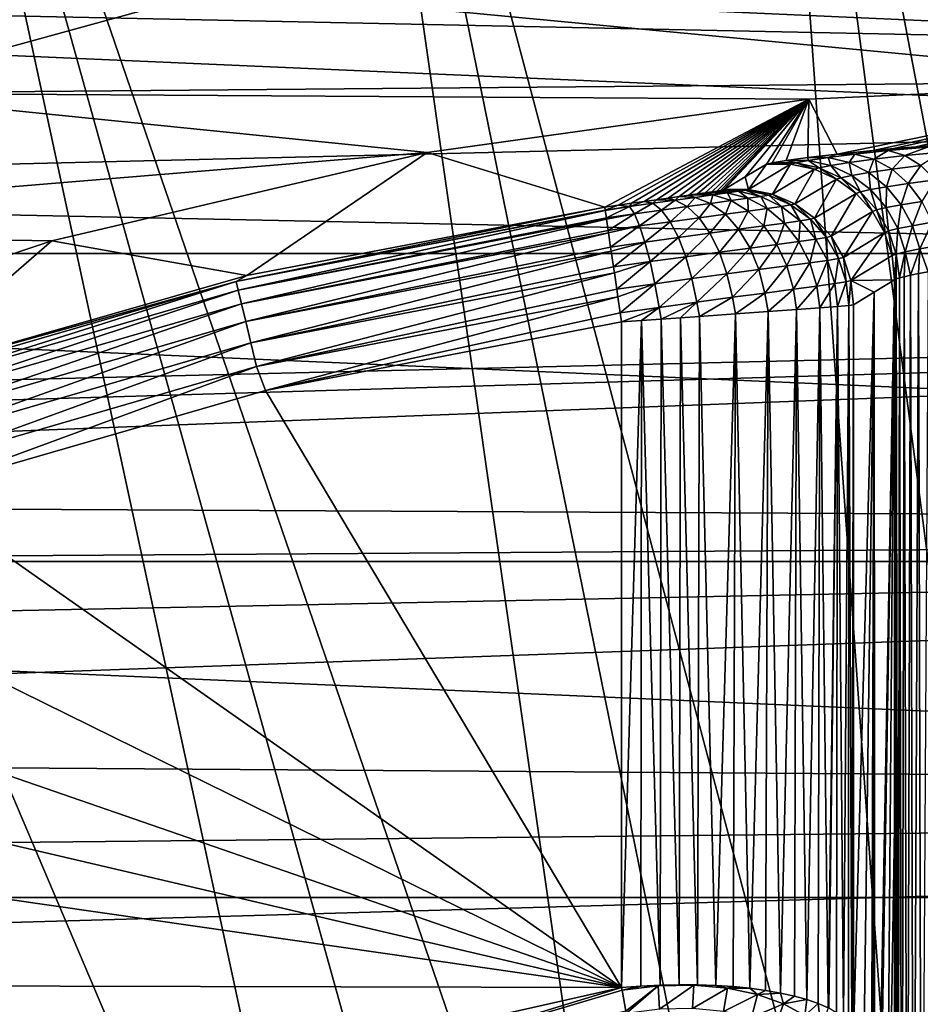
# Model space of a CAD drawing. Header units: metres. Extents: x -22 to 73, y -229 to 22.
# Tile 221 of 256: x -5.06 to -1.18, y 14 to 18.24. Entities that reach past the tile are written whole.
import ezdxf

# ---------------------------------------------------------------- set-up
doc = ezdxf.new("R2010")
doc.units = ezdxf.units.M
doc.layers.add('solid_509500_SW0001', color=7, linetype='CONTINUOUS')

msp = doc.modelspace()

# ---------------------------------------------------------------- linework, layer by layer
at = {"layer": 'solid_509500_SW0001'}
for points in [[(0, 11.699954, 120.188515), (0, 21.713963, 120.013718), (-1.892496, 21.631334, 120.013718)], [(-1.183665, 11.639926, 120.188515), (-1.892496, 21.631334, 120.013718), (-3.77059, 21.384079, 120.013718)], [(-0.592593, 11.684937, 120.188515), (0, 11.699954, 120.188515), (-1.892496, 21.631334, 120.013718)], [(-1.183665, 11.639926, 120.188515), (-0.592593, 11.684937, 120.188515), (-1.892496, 21.631334, 120.013718)], [(-2.355183, 11.460456, 120.188515), (-3.77059, 21.384079, 120.013718), (-5.619987, 20.974077, 120.013718)], [(-1.771698, 11.565034, 120.188515), (-1.183665, 11.639926, 120.188515), (-3.77059, 21.384079, 120.013718)], [(-2.355183, 11.460456, 120.188515), (-1.771698, 11.565034, 120.188515), (-3.77059, 21.384079, 120.013718)], [(-3.502535, 11.163385, 120.188515), (-5.619987, 20.974077, 120.013718), (-7.426612, 20.404449, 120.013718)], [(-2.932623, 11.326458, 120.188515), (-2.355183, 11.460456, 120.188515), (-5.619987, 20.974077, 120.013718)], [(-3.502535, 11.163385, 120.188515), (-2.932623, 11.326458, 120.188515), (-5.619987, 20.974077, 120.013718)], [(-4.063456, 10.971657, 120.188515), (-7.426612, 20.404449, 120.013718), (-9.176717, 19.679533, 120.013718)], [(-4.063456, 10.971657, 120.188515), (-3.502535, 11.163385, 120.188515), (-7.426612, 20.404449, 120.013718)], [(-4.613945, 10.751764, 120.188515), (-4.063456, 10.971657, 120.188515), (-9.176717, 19.679533, 120.013718)], [(-5.152591, 10.504272, 120.188515), (-4.613945, 10.751764, 120.188515), (-9.176717, 19.679533, 120.013718)], [(-6.005164, 18.480736, 6.7), (-4.323673, 18.944799, 6.7), (-5.82497, 17.927416, 40.038475)], [(-4.323673, 18.944799, 6.7), (-4.19452, 18.377392, 40.038475), (-5.82497, 17.927416, 40.038475)], [(-8.37128, 18.328779, 0.034086), (9.12266, 17.966623, 0.034086), (7.474159, 18.712547, 0.034086)], [(-14.462714, 17.236006), (-12.905463, 18.430925), (14.462714, 17.236006)], [(-12.905463, 18.430925), (12.905463, 18.430925), (14.462714, 17.236006)], [(-5.824942, 17.927425, 90), (-5.82497, 17.927416, 40.038475), (-4.19452, 18.377392, 40.038475)], [(-4.194499, 18.377396, 90), (-5.824942, 17.927425, 90), (-4.19452, 18.377392, 40.038475)], [(0, 17.977919, 90), (-5.824942, 17.927425, 90), (-4.194499, 18.377396, 90)], [(5.824942, 17.927425, 90), (-4.194499, 18.377396, 90), (4.194499, 18.377396, 90)], [(0, 17.977919, 90), (-4.194499, 18.377396, 90), (5.824942, 17.927425, 90)], [(-9.981713, 17.503939, 0.034086), (9.12266, 17.966623, 0.034086), (-8.37128, 18.328779, 0.034086)], [(-9.981713, 17.503939, 0.034086), (10.697577, 17.07584, 0.034086), (9.12266, 17.966623, 0.034086)], [(0, 17.977919, 90), (-1.658791, 17.901228, 90), (-5.824942, 17.927425, 90)], [(-1.537294, 17.664787, 104.11422), (-1.658791, 17.901228, 90), (0, 17.977919, 90)], [(-1.381157, 17.680735, 103.939835), (-1.537294, 17.664787, 104.11422), (0, 17.977919, 90)], [(-1.292765, 17.688786, 103.861588), (-1.381157, 17.680735, 103.939835), (0, 17.977919, 90)], [(-1.19811, 17.696701, 103.790024), (-1.292765, 17.688786, 103.861588), (0, 17.977919, 90)], [(-1.097779, 17.704334, 103.725655), (-1.19811, 17.696701, 103.790024), (0, 17.977919, 90)], [(-3.303431, 17.67181, 90), (-7.408488, 17.333113, 90), (-5.824942, 17.927425, 90)], [(-1.658791, 17.901228, 90), (-3.303431, 17.67181, 90), (-5.824942, 17.927425, 90)], [(-2.53769, 17.436235, 110.508728), (-3.303431, 17.67181, 90), (-1.658791, 17.901228, 90)], [(-2.480081, 17.444578, 110.505585), (-2.53769, 17.436235, 110.508728), (-1.658791, 17.901228, 90)], [(-2.423141, 17.452744, 110.496185), (-2.480081, 17.444578, 110.505585), (-1.658791, 17.901228, 90)], [(-2.367756, 17.460617, 110.480675), (-2.423141, 17.452744, 110.496185), (-1.658791, 17.901228, 90)], [(-2.314668, 17.468111, 110.459328), (-2.367756, 17.460617, 110.480675), (-1.658791, 17.901228, 90)], [(-2.264556, 17.475149, 110.432487), (-2.314668, 17.468111, 110.459328), (-1.658791, 17.901228, 90)], [(-2.218028, 17.481678, 110.400566), (-2.264556, 17.475149, 110.432487), (-1.658791, 17.901228, 90)], [(-2.175621, 17.48765, 110.364037), (-2.218028, 17.481678, 110.400566), (-1.658791, 17.901228, 90)], [(-2.137779, 17.493031, 110.32341), (-2.175621, 17.48765, 110.364037), (-1.658791, 17.901228, 90)], [(-2.104899, 17.497793, 110.279243), (-2.137779, 17.493031, 110.32341), (-1.658791, 17.901228, 90)], [(-2.077294, 17.501921, 110.232124), (-2.104899, 17.497793, 110.279243), (-1.658791, 17.901228, 90)], [(-2.055173, 17.505402, 110.182564), (-2.077294, 17.501921, 110.232124), (-1.658791, 17.901228, 90)], [(-2.038746, 17.508226, 110.13121), (-2.055173, 17.505402, 110.182564), (-1.658791, 17.901228, 90)], [(-2.028151, 17.510376, 110.078812), (-2.038746, 17.508226, 110.13121), (-1.658791, 17.901228, 90)], [(-2.023374, 17.511854, 110.026176), (-2.028151, 17.510376, 110.078812), (-1.658791, 17.901228, 90)], [(-1.932446, 17.566481, 107.500099), (-2.023374, 17.511854, 110.026176), (-1.658791, 17.901228, 90)], [(-1.840897, 17.620955, 104.956375), (-1.932446, 17.566481, 107.500099), (-1.658791, 17.901228, 90)], [(-1.816115, 17.627386, 104.736359), (-1.840897, 17.620955, 104.956375), (-1.658791, 17.901228, 90)], [(-1.756975, 17.637205, 104.518257), (-1.816115, 17.627386, 104.736359), (-1.658791, 17.901228, 90)], [(-1.663446, 17.649944, 104.308777), (-1.756975, 17.637205, 104.518257), (-1.658791, 17.901228, 90)], [(-1.537294, 17.664787, 104.11422), (-1.663446, 17.649944, 104.308777), (-1.658791, 17.901228, 90)], [(-1.316822, 17.679735, 103.978935), (-1.381157, 17.680735, 103.939835), (-1.292765, 17.688786, 103.861588)], [(-1.316822, 17.679735, 103.978935), (-1.292765, 17.688786, 103.861588), (-1.19811, 17.696701, 103.790024)], [(-1.316822, 17.679735, 103.978935), (-1.19811, 17.696701, 103.790024), (-1.147682, 17.695169, 103.833282)], [(-1.316822, 17.679735, 103.978935), (-1.147682, 17.695169, 103.833282), (-1.244935, 17.658056, 104.051689)], [(-1.147682, 17.695169, 103.833282), (-1.087798, 17.673487, 103.916199), (-1.244935, 17.658056, 104.051689)], [(-1.147682, 17.695169, 103.833282), (-1.19811, 17.696701, 103.790024), (-1.097779, 17.704334, 103.725655)], [(-3.303431, 17.67181, 90), (-4.919887, 17.291624, 90), (-7.408488, 17.333113, 90)], [(-4.079855, 17.14109, 110.508728), (-4.919887, 17.291624, 90), (-3.303431, 17.67181, 90)], [(-2.53769, 17.436235, 110.508728), (-4.079855, 17.14109, 110.508728), (-3.303431, 17.67181, 90)], [(-1.661113, 17.637218, 104.534813), (-1.756975, 17.637205, 104.518257), (-1.663446, 17.649944, 104.308777)], [(-1.575781, 17.649755, 104.334122), (-1.663446, 17.649944, 104.308777), (-1.537294, 17.664787, 104.11422)], [(-1.661113, 17.637218, 104.534813), (-1.663446, 17.649944, 104.308777), (-1.575781, 17.649755, 104.334122)], [(-1.661113, 17.637218, 104.534813), (-1.575781, 17.649755, 104.334122), (-1.564477, 17.615517, 104.568298)], [(-1.575781, 17.649755, 104.334122), (-1.537294, 17.664787, 104.11422), (-1.460394, 17.664238, 104.147362)], [(-1.575781, 17.649755, 104.334122), (-1.460394, 17.664238, 104.147362), (-1.485332, 17.628065, 104.381866)], [(-1.575781, 17.649755, 104.334122), (-1.485332, 17.628065, 104.381866), (-1.564477, 17.615517, 104.568298)], [(-1.460394, 17.664238, 104.147362), (-1.537294, 17.664787, 104.11422), (-1.381157, 17.680735, 103.939835)], [(-1.460394, 17.664238, 104.147362), (-1.378249, 17.642557, 104.20829), (-1.485332, 17.628065, 104.381866)], [(-1.460394, 17.664238, 104.147362), (-1.381157, 17.680735, 103.939835), (-1.316822, 17.679735, 103.978935)], [(-1.460394, 17.664238, 104.147362), (-1.316822, 17.679735, 103.978935), (-1.378249, 17.642557, 104.20829)], [(-1.316822, 17.679735, 103.978935), (-1.244935, 17.658056, 104.051689), (-1.378249, 17.642557, 104.20829)], [(-1.378249, 17.642557, 104.20829), (-1.244935, 17.658056, 104.051689), (-1.300636, 17.600128, 104.26403)], [(-1.244935, 17.658056, 104.051689), (-1.17671, 17.615633, 104.118591), (-1.300636, 17.600128, 104.26403)], [(-1.244935, 17.658056, 104.051689), (-1.087798, 17.673487, 103.916199), (-1.17671, 17.615633, 104.118591)], [(-1.918946, 17.512861, 110.029846), (-1.932446, 17.566481, 107.500099), (-1.840897, 17.620955, 104.956375)], [(-1.737138, 17.62089, 104.959999), (-1.918946, 17.512861, 110.029846), (-1.840897, 17.620955, 104.956375)], [(-1.737138, 17.62089, 104.959999), (-1.81587, 17.491911, 110.03299), (-1.918946, 17.512861, 110.029846)], [(-1.737138, 17.62089, 104.959999), (-1.840897, 17.620955, 104.956375), (-1.816115, 17.627386, 104.736359)], [(-1.715093, 17.627378, 104.745064), (-1.816115, 17.627386, 104.736359), (-1.756975, 17.637205, 104.518257)], [(-1.715093, 17.627378, 104.745064), (-1.737138, 17.62089, 104.959999), (-1.816115, 17.627386, 104.736359)], [(-1.737138, 17.62089, 104.959999), (-1.634916, 17.599167, 104.963112), (-1.81587, 17.491911, 110.03299)], [(-1.715093, 17.627378, 104.745064), (-1.756975, 17.637205, 104.518257), (-1.661113, 17.637218, 104.534813)], [(-1.715093, 17.627378, 104.745064), (-1.634916, 17.599167, 104.963112), (-1.737138, 17.62089, 104.959999)], [(-1.715093, 17.627378, 104.745064), (-1.661113, 17.637218, 104.534813), (-1.614511, 17.605665, 104.76355)], [(-1.715093, 17.627378, 104.745064), (-1.614511, 17.605665, 104.76355), (-1.634916, 17.599167, 104.963112)], [(-1.661113, 17.637218, 104.534813), (-1.564477, 17.615517, 104.568298), (-1.614511, 17.605665, 104.76355)], [(-1.614511, 17.605665, 104.76355), (-1.53943, 17.556654, 104.965538), (-1.634916, 17.599167, 104.963112)], [(-1.614511, 17.605665, 104.76355), (-1.564477, 17.615517, 104.568298), (-1.520418, 17.563175, 104.780022)], [(-1.614511, 17.605665, 104.76355), (-1.520418, 17.563175, 104.780022), (-1.53943, 17.556654, 104.965538)], [(-1.564477, 17.615517, 104.568298), (-1.485332, 17.628065, 104.381866), (-1.47385, 17.573048, 104.598534)], [(-1.564477, 17.615517, 104.568298), (-1.47385, 17.573048, 104.598534), (-1.520418, 17.563175, 104.780022)], [(-1.485332, 17.628065, 104.381866), (-1.378249, 17.642557, 104.20829), (-1.400219, 17.585621, 104.425285)], [(-1.485332, 17.628065, 104.381866), (-1.400219, 17.585621, 104.425285), (-1.47385, 17.573048, 104.598534)], [(-1.378249, 17.642557, 104.20829), (-1.300636, 17.600128, 104.26403), (-1.400219, 17.585621, 104.425285)], [(-1.300636, 17.600128, 104.26403), (-1.17671, 17.615633, 104.118591), (-1.23095, 17.538811, 104.312141)], [(-1.17671, 17.615633, 104.118591), (-1.11513, 17.554319, 104.176727), (-1.23095, 17.538811, 104.312141)], [(-1.918946, 17.512861, 110.029846), (-2.023374, 17.511854, 110.026176), (-1.932446, 17.566481, 107.500099)], [(-1.634916, 17.599167, 104.963112), (-1.719443, 17.449848, 110.035446), (-1.81587, 17.491911, 110.03299)], [(-1.634916, 17.599167, 104.963112), (-1.53943, 17.556654, 104.965538), (-1.719443, 17.449848, 110.035446)], [(-1.520418, 17.563175, 104.780022), (-1.454853, 17.495214, 104.967194), (-1.53943, 17.556654, 104.965538)], [(-1.520418, 17.563175, 104.780022), (-1.47385, 17.573048, 104.598534), (-1.43693, 17.501766, 104.793755)], [(-1.520418, 17.563175, 104.780022), (-1.43693, 17.501766, 104.793755), (-1.454853, 17.495214, 104.967194)], [(-1.47385, 17.573048, 104.598534), (-1.400219, 17.585621, 104.425285), (-1.393192, 17.511669, 104.624184)], [(-1.47385, 17.573048, 104.598534), (-1.393192, 17.511669, 104.624184), (-1.43693, 17.501766, 104.793755)], [(-1.400219, 17.585621, 104.425285), (-1.300636, 17.600128, 104.26403), (-1.324162, 17.524279, 104.462479)], [(-1.400219, 17.585621, 104.425285), (-1.324162, 17.524279, 104.462479), (-1.393192, 17.511669, 104.624184)], [(-1.300636, 17.600128, 104.26403), (-1.23095, 17.538811, 104.312141), (-1.324162, 17.524279, 104.462479)], [(-1.53943, 17.556654, 104.965538), (-1.633937, 17.388535, 110.037109), (-1.719443, 17.449848, 110.035446)], [(-1.53943, 17.556654, 104.965538), (-1.454853, 17.495214, 104.967194), (-1.633937, 17.388535, 110.037109)], [(-1.393192, 17.511669, 104.624184), (-1.324162, 17.524279, 104.462479), (-1.326032, 17.434065, 104.644142)], [(-1.324162, 17.524279, 104.462479), (-1.260488, 17.446718, 104.491814), (-1.326032, 17.434065, 104.644142)], [(-1.324162, 17.524279, 104.462479), (-1.23095, 17.538811, 104.312141), (-1.260488, 17.446718, 104.491814)], [(-1.23095, 17.538811, 104.312141), (-1.172237, 17.461281, 104.350517), (-1.260488, 17.446718, 104.491814)], [(-1.23095, 17.538811, 104.312141), (-1.11513, 17.554319, 104.176727), (-1.172237, 17.461281, 104.350517)], [(-9.981713, 17.503939, 0.034086), (-11.511685, 16.537945, 0.034086), (10.697577, 17.07584, 0.034086)], [(-2.235073, 17.466188, 110.535889), (-2.264556, 17.475149, 110.432487), (-2.218028, 17.481678, 110.400566)], [(-2.235073, 17.466188, 110.535889), (-2.218028, 17.481678, 110.400566), (-2.148094, 17.478157, 110.478416)], [(-2.235073, 17.466188, 110.535889), (-2.148094, 17.478157, 110.478416), (-2.182593, 17.43866, 110.622849)], [(-2.148094, 17.478157, 110.478416), (-2.218028, 17.481678, 110.400566), (-2.175621, 17.48765, 110.364037)], [(-2.148094, 17.478157, 110.478416), (-2.081772, 17.452345, 110.555931), (-2.182593, 17.43866, 110.622849)], [(-2.072168, 17.488626, 110.407196), (-2.175621, 17.48765, 110.364037), (-2.137779, 17.493031, 110.32341)], [(-2.148094, 17.478157, 110.478416), (-2.175621, 17.48765, 110.364037), (-2.072168, 17.488626, 110.407196)], [(-2.148094, 17.478157, 110.478416), (-2.072168, 17.488626, 110.407196), (-2.081772, 17.452345, 110.555931)], [(-2.072168, 17.488626, 110.407196), (-2.137779, 17.493031, 110.32341), (-2.104899, 17.497793, 110.279243)], [(-2.009585, 17.497437, 110.324203), (-2.104899, 17.497793, 110.279243), (-2.077294, 17.501921, 110.232124)], [(-2.072168, 17.488626, 110.407196), (-2.104899, 17.497793, 110.279243), (-2.009585, 17.497437, 110.324203)], [(-2.072168, 17.488626, 110.407196), (-1.993717, 17.464283, 110.472969), (-2.081772, 17.452345, 110.555931)], [(-1.962276, 17.504469, 110.231819), (-2.077294, 17.501921, 110.232124), (-2.055173, 17.505402, 110.182564)], [(-2.009585, 17.497437, 110.324203), (-2.077294, 17.501921, 110.232124), (-1.962276, 17.504469, 110.231819)], [(-2.072168, 17.488626, 110.407196), (-2.009585, 17.497437, 110.324203), (-1.993717, 17.464283, 110.472969)], [(-1.962276, 17.504469, 110.231819), (-2.055173, 17.505402, 110.182564), (-2.038746, 17.508226, 110.13121)], [(-1.931734, 17.509636, 110.132706), (-2.038746, 17.508226, 110.13121), (-2.028151, 17.510376, 110.078812)], [(-1.962276, 17.504469, 110.231819), (-2.038746, 17.508226, 110.13121), (-1.931734, 17.509636, 110.132706)], [(-1.931734, 17.509636, 110.132706), (-2.028151, 17.510376, 110.078812), (-2.023374, 17.511854, 110.026176)], [(-1.931734, 17.509636, 110.132706), (-2.023374, 17.511854, 110.026176), (-1.918946, 17.512861, 110.029846)], [(-2.009585, 17.497437, 110.324203), (-1.962276, 17.504469, 110.231819), (-1.921101, 17.474312, 110.376251)], [(-2.009585, 17.497437, 110.324203), (-1.921101, 17.474312, 110.376251), (-1.993717, 17.464283, 110.472969)], [(-1.962276, 17.504469, 110.231819), (-1.931734, 17.509636, 110.132706), (-1.866186, 17.482317, 110.268555)], [(-1.962276, 17.504469, 110.231819), (-1.866186, 17.482317, 110.268555), (-1.921101, 17.474312, 110.376251)], [(-1.931734, 17.509636, 110.132706), (-1.918946, 17.512861, 110.029846), (-1.830722, 17.488209, 110.152977)], [(-1.931734, 17.509636, 110.132706), (-1.830722, 17.488209, 110.152977), (-1.866186, 17.482317, 110.268555)], [(-1.921101, 17.474312, 110.376251), (-1.866186, 17.482317, 110.268555), (-1.837849, 17.430283, 110.423203)], [(-1.918946, 17.512861, 110.029846), (-1.81587, 17.491911, 110.03299), (-1.830722, 17.488209, 110.152977)], [(-1.866186, 17.482317, 110.268555), (-1.830722, 17.488209, 110.152977), (-1.776067, 17.439163, 110.301567)], [(-1.866186, 17.482317, 110.268555), (-1.776067, 17.439163, 110.301567), (-1.837849, 17.430283, 110.423203)], [(-1.830722, 17.488209, 110.152977), (-1.81587, 17.491911, 110.03299), (-1.736158, 17.445711, 110.171005)], [(-1.830722, 17.488209, 110.152977), (-1.736158, 17.445711, 110.171005), (-1.776067, 17.439163, 110.301567)], [(-1.81587, 17.491911, 110.03299), (-1.719443, 17.449848, 110.035446), (-1.736158, 17.445711, 110.171005)], [(-1.454853, 17.495214, 104.967194), (-1.56314, 17.310684, 110.037903), (-1.633937, 17.388535, 110.037109)], [(-1.454853, 17.495214, 104.967194), (-1.384884, 17.41753, 104.967987), (-1.56314, 17.310684, 110.037903)], [(-1.43693, 17.501766, 104.793755), (-1.384884, 17.41753, 104.967987), (-1.454853, 17.495214, 104.967194)], [(-1.43693, 17.501766, 104.793755), (-1.393192, 17.511669, 104.624184), (-1.367696, 17.424124, 104.804138)], [(-1.43693, 17.501766, 104.793755), (-1.367696, 17.424124, 104.804138), (-1.384884, 17.41753, 104.967987)], [(-1.393192, 17.511669, 104.624184), (-1.326032, 17.434065, 104.644142), (-1.367696, 17.424124, 104.804138)], [(-4.125805, 17.115503, 110.618538), (-4.079855, 17.14109, 110.508728), (-2.53769, 17.436235, 110.508728)], [(-2.535856, 17.423637, 110.612442), (-4.125805, 17.115503, 110.618538), (-2.53769, 17.436235, 110.508728)], [(-2.535856, 17.423637, 110.612442), (-2.53769, 17.436235, 110.508728), (-2.480081, 17.444578, 110.505585)], [(-2.431757, 17.438631, 110.60379), (-2.535856, 17.423637, 110.612442), (-2.480081, 17.444578, 110.505585)], [(-2.431757, 17.438631, 110.60379), (-2.535648, 17.422205, 110.618538), (-2.535856, 17.423637, 110.612442)], [(-2.431757, 17.438631, 110.60379), (-2.530913, 17.389671, 110.711922), (-2.535648, 17.422205, 110.618538)], [(-2.431757, 17.438631, 110.60379), (-2.410407, 17.406994, 110.701859), (-2.530913, 17.389671, 110.711922)], [(-2.431757, 17.438631, 110.60379), (-2.480081, 17.444578, 110.505585), (-2.423141, 17.452744, 110.496185)], [(-2.431757, 17.438631, 110.60379), (-2.423141, 17.452744, 110.496185), (-2.367756, 17.460617, 110.480675)], [(-2.431757, 17.438631, 110.60379), (-2.367756, 17.460617, 110.480675), (-2.330544, 17.452925, 110.578056)], [(-2.431757, 17.438631, 110.60379), (-2.330544, 17.452925, 110.578056), (-2.410407, 17.406994, 110.701859)], [(-2.330544, 17.452925, 110.578056), (-2.293201, 17.423447, 110.671913), (-2.410407, 17.406994, 110.701859)], [(-2.330544, 17.452925, 110.578056), (-2.367756, 17.460617, 110.480675), (-2.314668, 17.468111, 110.459328)], [(-2.330544, 17.452925, 110.578056), (-2.314668, 17.468111, 110.459328), (-2.235073, 17.466188, 110.535889)], [(-2.330544, 17.452925, 110.578056), (-2.235073, 17.466188, 110.535889), (-2.293201, 17.423447, 110.671913)], [(-2.235073, 17.466188, 110.535889), (-2.314668, 17.468111, 110.459328), (-2.264556, 17.475149, 110.432487)], [(-2.235073, 17.466188, 110.535889), (-2.182593, 17.43866, 110.622849), (-2.293201, 17.423447, 110.671913)], [(-2.293201, 17.423447, 110.671913), (-2.182593, 17.43866, 110.622849), (-2.256121, 17.37368, 110.756897)], [(-2.182593, 17.43866, 110.622849), (-2.131847, 17.390656, 110.701546), (-2.256121, 17.37368, 110.756897)], [(-2.182593, 17.43866, 110.622849), (-2.081772, 17.452345, 110.555931), (-2.131847, 17.390656, 110.701546)], [(-2.081772, 17.452345, 110.555931), (-2.018529, 17.40589, 110.626045), (-2.131847, 17.390656, 110.701546)], [(-2.081772, 17.452345, 110.555931), (-1.993717, 17.464283, 110.472969), (-2.018529, 17.40589, 110.626045)], [(-1.993717, 17.464283, 110.472969), (-1.919523, 17.419153, 110.532402), (-2.018529, 17.40589, 110.626045)], [(-1.993717, 17.464283, 110.472969), (-1.921101, 17.474312, 110.376251), (-1.919523, 17.419153, 110.532402)], [(-1.921101, 17.474312, 110.376251), (-1.837849, 17.430283, 110.423203), (-1.919523, 17.419153, 110.532402)], [(-1.837849, 17.430283, 110.423203), (-1.776067, 17.439163, 110.301567), (-1.763517, 17.367298, 110.462967)], [(-1.776067, 17.439163, 110.301567), (-1.736158, 17.445711, 110.171005), (-1.69591, 17.376923, 110.329391)], [(-1.776067, 17.439163, 110.301567), (-1.69591, 17.376923, 110.329391), (-1.763517, 17.367298, 110.462967)], [(-1.736158, 17.445711, 110.171005), (-1.719443, 17.449848, 110.035446), (-1.652233, 17.384027, 110.186005)], [(-1.736158, 17.445711, 110.171005), (-1.652233, 17.384027, 110.186005), (-1.69591, 17.376923, 110.329391)], [(-1.719443, 17.449848, 110.035446), (-1.633937, 17.388535, 110.037109), (-1.652233, 17.384027, 110.186005)], [(-1.367696, 17.424124, 104.804138), (-1.326032, 17.434065, 104.644142), (-1.315744, 17.333641, 104.810738)], [(-1.326032, 17.434065, 104.644142), (-1.260488, 17.446718, 104.491814), (-1.275305, 17.34363, 104.657516)], [(-1.326032, 17.434065, 104.644142), (-1.275305, 17.34363, 104.657516), (-1.315744, 17.333641, 104.810738)], [(-1.260488, 17.446718, 104.491814), (-1.21198, 17.356335, 104.512024), (-1.275305, 17.34363, 104.657516)], [(-1.260488, 17.446718, 104.491814), (-1.172237, 17.461281, 104.350517), (-1.21198, 17.356335, 104.512024)], [(-1.172237, 17.461281, 104.350517), (-1.127064, 17.370932, 104.37748), (-1.21198, 17.356335, 104.512024)], [(-2.535856, 17.423637, 110.612442), (-2.535648, 17.422205, 110.618538), (-4.125805, 17.115503, 110.618538)], [(-4.125805, 17.115503, 110.618538), (-2.535648, 17.422205, 110.618538), (-4.116889, 17.078514, 110.722641)], [(-2.535648, 17.422205, 110.618538), (-2.530913, 17.389671, 110.711922), (-4.116889, 17.078514, 110.722641)], [(-2.410407, 17.406994, 110.701859), (-2.530168, 17.384552, 110.722641), (-2.530913, 17.389671, 110.711922)], [(-2.410407, 17.406994, 110.701859), (-2.52308, 17.335855, 110.80201), (-2.530168, 17.384552, 110.722641)], [(-2.410407, 17.406994, 110.701859), (-2.387764, 17.35528, 110.790665), (-2.52308, 17.335855, 110.80201)], [(-2.410407, 17.406994, 110.701859), (-2.293201, 17.423447, 110.671913), (-2.387764, 17.35528, 110.790665)], [(-2.293201, 17.423447, 110.671913), (-2.256121, 17.37368, 110.756897), (-2.387764, 17.35528, 110.790665)], [(-2.131847, 17.390656, 110.701546), (-2.018529, 17.40589, 110.626045), (-2.085083, 17.324299, 110.768509)], [(-2.018529, 17.40589, 110.626045), (-1.961166, 17.340845, 110.685646), (-2.085083, 17.324299, 110.768509)], [(-2.018529, 17.40589, 110.626045), (-1.919523, 17.419153, 110.532402), (-1.961166, 17.340845, 110.685646)], [(-1.919523, 17.419153, 110.532402), (-1.852873, 17.355234, 110.582855), (-1.961166, 17.340845, 110.685646)], [(-1.919523, 17.419153, 110.532402), (-1.837849, 17.430283, 110.423203), (-1.852873, 17.355234, 110.582855)], [(-1.837849, 17.430283, 110.423203), (-1.763517, 17.367298, 110.462967), (-1.852873, 17.355234, 110.582855)], [(-1.384884, 17.41753, 104.967987), (-1.510186, 17.219748, 110.037788), (-1.56314, 17.310684, 110.037903)], [(-1.384884, 17.41753, 104.967987), (-1.332583, 17.327002, 104.967896), (-1.510186, 17.219748, 110.037788)], [(-1.367696, 17.424124, 104.804138), (-1.332583, 17.327002, 104.967896), (-1.384884, 17.41753, 104.967987)], [(-1.367696, 17.424124, 104.804138), (-1.315744, 17.333641, 104.810738), (-1.332583, 17.327002, 104.967896)], [(-2.530913, 17.389671, 110.711922), (-2.530168, 17.384552, 110.722641), (-4.116889, 17.078514, 110.722641)], [(-4.116889, 17.078514, 110.722641), (-2.530168, 17.384552, 110.722641), (-4.102817, 17.020138, 110.815804)], [(-2.530168, 17.384552, 110.722641), (-2.52308, 17.335855, 110.80201), (-4.102817, 17.020138, 110.815804)], [(-2.387764, 17.35528, 110.790665), (-2.521519, 17.32513, 110.815804), (-2.52308, 17.335855, 110.80201)], [(-2.387764, 17.35528, 110.790665), (-2.512706, 17.264572, 110.878723), (-2.521519, 17.32513, 110.815804)], [(-2.387764, 17.35528, 110.790665), (-2.364831, 17.28578, 110.866272), (-2.512706, 17.264572, 110.878723)], [(-2.387764, 17.35528, 110.790665), (-2.256121, 17.37368, 110.756897), (-2.364831, 17.28578, 110.866272)], [(-2.256121, 17.37368, 110.756897), (-2.220945, 17.305834, 110.829231), (-2.364831, 17.28578, 110.866272)], [(-2.256121, 17.37368, 110.756897), (-2.131847, 17.390656, 110.701546), (-2.220945, 17.305834, 110.829231)], [(-2.131847, 17.390656, 110.701546), (-2.085083, 17.324299, 110.768509), (-2.220945, 17.305834, 110.829231)], [(-1.961166, 17.340845, 110.685646), (-1.852873, 17.355234, 110.582855), (-1.912225, 17.260098, 110.732101)], [(-1.852873, 17.355234, 110.582855), (-1.796719, 17.275358, 110.622101), (-1.912225, 17.260098, 110.732101)], [(-1.852873, 17.355234, 110.582855), (-1.763517, 17.367298, 110.462967), (-1.796719, 17.275358, 110.622101)], [(-1.763517, 17.367298, 110.462967), (-1.701398, 17.288147, 110.493782), (-1.796719, 17.275358, 110.622101)], [(-1.763517, 17.367298, 110.462967), (-1.69591, 17.376923, 110.329391), (-1.701398, 17.288147, 110.493782)], [(-1.69591, 17.376923, 110.329391), (-1.629267, 17.298351, 110.350807), (-1.701398, 17.288147, 110.493782)], [(-1.69591, 17.376923, 110.329391), (-1.652233, 17.384027, 110.186005), (-1.629267, 17.298351, 110.350807)], [(-1.652233, 17.384027, 110.186005), (-1.633937, 17.388535, 110.037109), (-1.582662, 17.305889, 110.197304)], [(-1.652233, 17.384027, 110.186005), (-1.582662, 17.305889, 110.197304), (-1.629267, 17.298351, 110.350807)], [(-1.633937, 17.388535, 110.037109), (-1.56314, 17.310684, 110.037903), (-1.582662, 17.305889, 110.197304)], [(-1.275305, 17.34363, 104.657516), (-1.21198, 17.356335, 104.512024), (-1.243229, 17.244314, 104.663742)], [(-1.21198, 17.356335, 104.512024), (-1.18076, 17.257076, 104.522217), (-1.243229, 17.244314, 104.663742)], [(-1.21198, 17.356335, 104.512024), (-1.127064, 17.370932, 104.37748), (-1.18076, 17.257076, 104.522217)], [(-1.127064, 17.370932, 104.37748), (-1.097407, 17.271713, 104.391853), (-1.18076, 17.257076, 104.522217)], [(-4.919887, 17.291624, 90), (-6.494368, 16.763912, 90), (-7.408488, 17.333113, 90)], [(-2.52308, 17.335855, 110.80201), (-2.521519, 17.32513, 110.815804), (-4.102817, 17.020138, 110.815804)], [(-4.102817, 17.020138, 110.815804), (-2.521519, 17.32513, 110.815804), (-4.08428, 16.943243, 110.89344)], [(-2.521519, 17.32513, 110.815804), (-2.512706, 17.264572, 110.878723), (-4.08428, 16.943243, 110.89344)], [(-2.220945, 17.305834, 110.829231), (-2.085083, 17.324299, 110.768509), (-2.189232, 17.222908, 110.885727)], [(-2.085083, 17.324299, 110.768509), (-2.044372, 17.242531, 110.820755), (-2.189232, 17.222908, 110.885727)], [(-2.085083, 17.324299, 110.768509), (-1.961166, 17.340845, 110.685646), (-2.044372, 17.242531, 110.820755)], [(-1.961166, 17.340845, 110.685646), (-1.912225, 17.260098, 110.732101), (-2.044372, 17.242531, 110.820755)], [(-1.582662, 17.305889, 110.197304), (-1.56314, 17.310684, 110.037903), (-1.530527, 17.214756, 110.204407)], [(-1.56314, 17.310684, 110.037903), (-1.510186, 17.219748, 110.037788), (-1.530527, 17.214756, 110.204407)], [(-1.332583, 17.327002, 104.967896), (-1.477421, 17.119753, 110.036766), (-1.510186, 17.219748, 110.037788)], [(-1.332583, 17.327002, 104.967896), (-1.300235, 17.227585, 104.966919), (-1.477421, 17.119753, 110.036766)], [(-1.315744, 17.333641, 104.810738), (-1.300235, 17.227585, 104.966919), (-1.332583, 17.327002, 104.967896)], [(-1.315744, 17.333641, 104.810738), (-1.275305, 17.34363, 104.657516), (-1.283344, 17.234276, 104.813248)], [(-1.315744, 17.333641, 104.810738), (-1.283344, 17.234276, 104.813248), (-1.300235, 17.227585, 104.966919)], [(-1.275305, 17.34363, 104.657516), (-1.243229, 17.244314, 104.663742), (-1.283344, 17.234276, 104.813248)], [(-5.589622, 16.709827, 110.508728), (-6.494368, 16.763912, 90), (-4.919887, 17.291624, 90)], [(-4.079855, 17.14109, 110.508728), (-5.589622, 16.709827, 110.508728), (-4.919887, 17.291624, 90)], [(-2.512706, 17.264572, 110.878723), (-2.510127, 17.246857, 110.89344), (-4.08428, 16.943243, 110.89344)], [(-2.364831, 17.28578, 110.866272), (-2.510127, 17.246857, 110.89344), (-2.512706, 17.264572, 110.878723)], [(-2.364831, 17.28578, 110.866272), (-2.500248, 17.17898, 110.93866), (-2.510127, 17.246857, 110.89344)], [(-2.364831, 17.28578, 110.866272), (-2.342623, 17.201572, 110.925346), (-2.500248, 17.17898, 110.93866)], [(-2.364831, 17.28578, 110.866272), (-2.220945, 17.305834, 110.829231), (-2.342623, 17.201572, 110.925346)], [(-2.220945, 17.305834, 110.829231), (-2.189232, 17.222908, 110.885727), (-2.342623, 17.201572, 110.925346)], [(-1.912225, 17.260098, 110.732101), (-1.796719, 17.275358, 110.622101), (-1.873872, 17.167219, 110.763344)], [(-1.796719, 17.275358, 110.622101), (-1.753549, 17.183064, 110.648392), (-1.873872, 17.167219, 110.763344)], [(-1.796719, 17.275358, 110.622101), (-1.701398, 17.288147, 110.493782), (-1.753549, 17.183064, 110.648392)], [(-1.701398, 17.288147, 110.493782), (-1.654242, 17.196337, 110.51429), (-1.753549, 17.183064, 110.648392)], [(-1.701398, 17.288147, 110.493782), (-1.629267, 17.298351, 110.350807), (-1.654242, 17.196337, 110.51429)], [(-1.629267, 17.298351, 110.350807), (-1.579088, 17.206926, 110.364853), (-1.654242, 17.196337, 110.51429)], [(-1.629267, 17.298351, 110.350807), (-1.582662, 17.305889, 110.197304), (-1.579088, 17.206926, 110.364853)], [(-1.582662, 17.305889, 110.197304), (-1.530527, 17.214756, 110.204407), (-1.579088, 17.206926, 110.364853)], [(-1.18076, 17.257076, 104.522217), (-1.097407, 17.271713, 104.391853), (-1.144773, 17.157719, 104.481216)], [(-15.909897, 15.909908), (-14.462714, 17.236006), (15.909897, 15.909908)], [(-14.462714, 17.236006), (14.462714, 17.236006), (15.909897, 15.909908)], [(-4.08428, 16.943243, 110.89344), (-2.510127, 17.246857, 110.89344), (-4.062191, 16.85161, 110.951752)], [(-2.510127, 17.246857, 110.89344), (-2.500248, 17.17898, 110.93866), (-4.062191, 16.85161, 110.951752)], [(-2.342623, 17.201572, 110.925346), (-2.189232, 17.222908, 110.885727), (-2.322125, 17.106386, 110.965256)], [(-2.189232, 17.222908, 110.885727), (-2.162385, 17.128576, 110.923866), (-2.322125, 17.106386, 110.965256)], [(-2.189232, 17.222908, 110.885727), (-2.044372, 17.242531, 110.820755), (-2.162385, 17.128576, 110.923866)], [(-2.044372, 17.242531, 110.820755), (-2.011516, 17.148973, 110.855988), (-2.162385, 17.128576, 110.923866)], [(-2.044372, 17.242531, 110.820755), (-1.912225, 17.260098, 110.732101), (-2.011516, 17.148973, 110.855988)], [(-1.912225, 17.260098, 110.732101), (-1.873872, 17.167219, 110.763344), (-2.011516, 17.148973, 110.855988)], [(-1.300235, 17.227585, 104.966919), (-1.289257, 17.123735, 104.965103), (-1.477421, 17.119753, 110.036766)], [(-1.283344, 17.234276, 104.813248), (-1.289257, 17.123735, 104.965103), (-1.300235, 17.227585, 104.966919)], [(-1.283344, 17.234276, 104.813248), (-1.28273, 17.126984, 104.880745), (-1.289257, 17.123735, 104.965103)], [(-1.283344, 17.234276, 104.813248), (-1.243229, 17.244314, 104.663742), (-1.269048, 17.131313, 104.79702)], [(-1.283344, 17.234276, 104.813248), (-1.269048, 17.131313, 104.79702), (-1.28273, 17.126984, 104.880745)], [(-1.243229, 17.244314, 104.663742), (-1.248269, 17.136646, 104.714584), (-1.269048, 17.131313, 104.79702)], [(-1.243229, 17.244314, 104.663742), (-1.220512, 17.142906, 104.634079), (-1.248269, 17.136646, 104.714584)], [(-1.243229, 17.244314, 104.663742), (-1.18076, 17.257076, 104.522217), (-1.220512, 17.142906, 104.634079)], [(-1.18076, 17.257076, 104.522217), (-1.185943, 17.149981, 104.556099), (-1.220512, 17.142906, 104.634079)], [(-1.18076, 17.257076, 104.522217), (-1.144773, 17.157719, 104.481216), (-1.185943, 17.149981, 104.556099)], [(-2.500248, 17.17898, 110.93866), (-2.496552, 17.153582, 110.951752), (-4.062191, 16.85161, 110.951752)], [(-2.342623, 17.201572, 110.925346), (-2.496552, 17.153582, 110.951752), (-2.500248, 17.17898, 110.93866)], [(-2.342623, 17.201572, 110.925346), (-2.486261, 17.08287, 110.979164), (-2.496552, 17.153582, 110.951752)], [(-2.342623, 17.201572, 110.925346), (-2.322125, 17.106386, 110.965256), (-2.486261, 17.08287, 110.979164)], [(-1.873872, 17.167219, 110.763344), (-1.753549, 17.183064, 110.648392), (-1.847807, 17.066326, 110.778)], [(-1.753549, 17.183064, 110.648392), (-1.725275, 17.082438, 110.660576), (-1.847807, 17.066326, 110.778)], [(-1.753549, 17.183064, 110.648392), (-1.654242, 17.196337, 110.51429), (-1.725275, 17.082438, 110.660576)], [(-1.654242, 17.196337, 110.51429), (-1.624138, 17.095932, 110.523575), (-1.725275, 17.082438, 110.660576)], [(-1.654242, 17.196337, 110.51429), (-1.579088, 17.206926, 110.364853), (-1.624138, 17.095932, 110.523575)], [(-1.579088, 17.206926, 110.364853), (-1.547598, 17.106703, 110.370918), (-1.624138, 17.095932, 110.523575)], [(-1.579088, 17.206926, 110.364853), (-1.530527, 17.214756, 110.204407), (-1.547598, 17.106703, 110.370918)], [(-1.530527, 17.214756, 110.204407), (-1.498139, 17.114668, 110.207001), (-1.547598, 17.106703, 110.370918)], [(-1.530527, 17.214756, 110.204407), (-1.510186, 17.219748, 110.037788), (-1.498139, 17.114668, 110.207001)], [(-1.510186, 17.219748, 110.037788), (-1.477421, 17.119753, 110.036766), (-1.498139, 17.114668, 110.207001)], [(-4.125805, 17.115503, 110.618538), (-5.589622, 16.709827, 110.508728), (-4.079855, 17.14109, 110.508728)], [(-4.062191, 16.85161, 110.951752), (-2.496552, 17.153582, 110.951752), (-4.037635, 16.749739, 110.987862)], [(-2.496552, 17.153582, 110.951752), (-2.486261, 17.08287, 110.979164), (-4.037635, 16.749739, 110.987862)], [(-2.162385, 17.128576, 110.923866), (-2.011516, 17.148973, 110.855988), (-2.141596, 17.027021, 110.941963)], [(-2.011516, 17.148973, 110.855988), (-1.987972, 17.04777, 110.872627), (-2.141596, 17.027021, 110.941963)], [(-2.011516, 17.148973, 110.855988), (-1.873872, 17.167219, 110.763344), (-1.987972, 17.04777, 110.872627)], [(-1.873872, 17.167219, 110.763344), (-1.847807, 17.066326, 110.778), (-1.987972, 17.04777, 110.872627)], [(-1.257732, 12.384111, 104.748535), (-1.269048, 17.131313, 104.79702), (-1.248269, 17.136646, 104.714584)], [(-1.235947, 12.369428, 104.676071), (-1.257732, 12.384111, 104.748535), (-1.248269, 17.136646, 104.714584)], [(-1.235947, 12.369428, 104.676071), (-1.248269, 17.136646, 104.714584), (-1.220512, 17.142906, 104.634079)], [(-1.208099, 12.350975, 104.603958), (-1.235947, 12.369428, 104.676071), (-1.220512, 17.142906, 104.634079)], [(-1.208099, 12.350975, 104.603958), (-1.220512, 17.142906, 104.634079), (-1.185943, 17.149981, 104.556099)], [(-1.173869, 12.328803, 104.532516), (-1.208099, 12.350975, 104.603958), (-1.185943, 17.149981, 104.556099)], [(-1.173869, 12.328803, 104.532516), (-1.185943, 17.149981, 104.556099), (-1.144773, 17.157719, 104.481216)], [(-5.681053, 16.663984, 110.618538), (-5.589622, 16.709827, 110.508728), (-4.125805, 17.115503, 110.618538)], [(-5.681053, 16.663984, 110.618538), (-4.125805, 17.115503, 110.618538), (-5.668776, 16.62797, 110.722641)], [(-4.125805, 17.115503, 110.618538), (-4.116889, 17.078514, 110.722641), (-5.668776, 16.62797, 110.722641)], [(-2.322125, 17.106386, 110.965256), (-2.48146, 17.049887, 110.987862), (-2.486261, 17.08287, 110.979164)], [(-2.322125, 17.106386, 110.965256), (-2.471361, 16.980501, 110.998444), (-2.48146, 17.049887, 110.987862)], [(-2.322125, 17.106386, 110.965256), (-2.304244, 17.004438, 110.984245), (-2.471361, 16.980501, 110.998444)], [(-2.322125, 17.106386, 110.965256), (-2.162385, 17.128576, 110.923866), (-2.304244, 17.004438, 110.984245)], [(-2.162385, 17.128576, 110.923866), (-2.141596, 17.027021, 110.941963), (-2.304244, 17.004438, 110.984245)], [(-1.725275, 17.082438, 110.660576), (-1.624138, 17.095932, 110.523575), (-1.711493, 16.995153, 110.656647)], [(-1.624138, 17.095932, 110.523575), (-1.610964, 17.002464, 110.519081), (-1.711493, 16.995153, 110.656647)], [(-1.624138, 17.095932, 110.523575), (-1.547598, 17.106703, 110.370918), (-1.610964, 17.002464, 110.519081)], [(-1.547598, 17.106703, 110.370918), (-1.535287, 17.008299, 110.366539), (-1.610964, 17.002464, 110.519081)], [(-1.547598, 17.106703, 110.370918), (-1.498139, 17.114668, 110.207001), (-1.535287, 17.008299, 110.366539)], [(-1.498139, 17.114668, 110.207001), (-1.486626, 17.012573, 110.20356), (-1.535287, 17.008299, 110.366539)], [(-1.498139, 17.114668, 110.207001), (-1.477421, 17.119753, 110.036766), (-1.486626, 17.012573, 110.20356)], [(-1.477421, 17.119753, 110.036766), (-1.466298, 17.015234, 110.034897), (-1.486626, 17.012573, 110.20356)], [(-1.377988, 17.069614, 107.506042), (-1.477421, 17.119753, 110.036766), (-1.289257, 17.123735, 104.965103)], [(-1.377988, 17.069614, 107.506042), (-1.466298, 17.015234, 110.034897), (-1.477421, 17.119753, 110.036766)], [(-1.374979, 12.457884, 107.419868), (-1.377988, 17.069614, 107.506042), (-1.289257, 17.123735, 104.965103)], [(-1.374979, 12.457884, 107.419868), (-1.289257, 17.123735, 104.965103), (-1.372804, 12.447735, 107.357582)], [(-1.372804, 12.447735, 107.357582), (-1.289257, 17.123735, 104.965103), (-1.366214, 12.433308, 107.168877)], [(-1.366214, 12.433308, 107.168877), (-1.289257, 17.123735, 104.965103), (-1.327713, 12.419573, 106.066338)], [(-1.327713, 12.419573, 106.066338), (-1.289257, 17.123735, 104.965103), (-1.289257, 14.764738, 104.965103)], [(-1.289257, 14.764738, 104.965103), (-1.289257, 17.123735, 104.965103), (-1.28273, 17.126984, 104.880745)], [(-1.289257, 12.40575, 104.965103), (-1.289257, 14.764738, 104.965103), (-1.28273, 17.126984, 104.880745)], [(-1.28416, 12.402199, 104.893326), (-1.289257, 12.40575, 104.965103), (-1.28273, 17.126984, 104.880745)], [(-1.273724, 12.39503, 104.821053), (-1.28416, 12.402199, 104.893326), (-1.28273, 17.126984, 104.880745)], [(-1.273724, 12.39503, 104.821053), (-1.28273, 17.126984, 104.880745), (-1.269048, 17.131313, 104.79702)], [(-1.257732, 12.384111, 104.748535), (-1.273724, 12.39503, 104.821053), (-1.269048, 17.131313, 104.79702)], [(-12.84304, 16.174217, 0.034086), (12.18627, 16.047346, 0.034086), (10.697577, 17.07584, 0.034086)], [(-12.84304, 16.174217, 0.034086), (10.697577, 17.07584, 0.034086), (-12.187861, 16.394487, 0.034086)], [(-12.187861, 16.394487, 0.034086), (10.697577, 17.07584, 0.034086), (-11.511685, 16.537945, 0.034086)], [(-5.668776, 16.62797, 110.722641), (-4.116889, 17.078514, 110.722641), (-5.649399, 16.571133, 110.815804)], [(-4.116889, 17.078514, 110.722641), (-4.102817, 17.020138, 110.815804), (-5.649399, 16.571133, 110.815804)], [(-2.486261, 17.08287, 110.979164), (-2.48146, 17.049887, 110.987862), (-4.037635, 16.749739, 110.987862)], [(-1.987972, 17.04777, 110.872627), (-1.847807, 17.066326, 110.778), (-1.975, 16.976555, 110.871338)], [(-1.847807, 17.066326, 110.778), (-1.834014, 16.986469, 110.77523), (-1.975, 16.976555, 110.871338)], [(-1.847807, 17.066326, 110.778), (-1.725275, 17.082438, 110.660576), (-1.834014, 16.986469, 110.77523)], [(-1.725275, 17.082438, 110.660576), (-1.711493, 16.995153, 110.656647), (-1.834014, 16.986469, 110.77523)], [(-1.377988, 17.069614, 107.506042), (-1.466298, 13.871448, 110.034897), (-1.466298, 17.015234, 110.034897)], [(-1.428754, 13.249755, 108.959785), (-1.466298, 13.871448, 110.034897), (-1.377988, 17.069614, 107.506042)], [(-1.428754, 13.249755, 108.959785), (-1.377988, 17.069614, 107.506042), (-1.391491, 12.632495, 107.892693)], [(-1.385581, 12.548489, 107.72348), (-1.391491, 12.632495, 107.892693), (-1.377988, 17.069614, 107.506042)], [(-1.385581, 12.548489, 107.72348), (-1.377988, 17.069614, 107.506042), (-1.383535, 12.525357, 107.664871)], [(-1.383535, 12.525357, 107.664871), (-1.377988, 17.069614, 107.506042), (-1.379305, 12.486332, 107.543755)], [(-1.379305, 12.486332, 107.543755), (-1.377988, 17.069614, 107.506042), (-1.374979, 12.457884, 107.419868)], [(-5.649399, 16.571133, 110.815804), (-4.102817, 17.020138, 110.815804), (-5.623876, 16.496267, 110.89344)], [(-4.102817, 17.020138, 110.815804), (-4.08428, 16.943243, 110.89344), (-5.623876, 16.496267, 110.89344)], [(-4.037635, 16.749739, 110.987862), (-2.48146, 17.049887, 110.987862), (-3.999403, 16.646309, 111)], [(-2.48146, 17.049887, 110.987862), (-2.471361, 16.980501, 110.998444), (-3.999403, 16.646309, 111)], [(-2.304244, 17.004438, 110.984245), (-2.141596, 17.027021, 110.941963), (-2.295551, 16.953815, 110.98542)], [(-2.141596, 17.027021, 110.941963), (-2.212026, 16.959787, 110.967293), (-2.295551, 16.953815, 110.98542)], [(-2.141596, 17.027021, 110.941963), (-2.130357, 16.965591, 110.942101), (-2.212026, 16.959787, 110.967293)], [(-2.141596, 17.027021, 110.941963), (-1.987972, 17.04777, 110.872627), (-2.130357, 16.965591, 110.942101)], [(-1.987972, 17.04777, 110.872627), (-1.975, 16.976555, 110.871338), (-2.130357, 16.965591, 110.942101)], [(-1.510007, 13.944007, 110.294403), (-1.535287, 17.008299, 110.366539), (-1.486626, 17.012573, 110.20356)], [(-1.487899, 13.920855, 110.209587), (-1.510007, 13.944007, 110.294403), (-1.486626, 17.012573, 110.20356)], [(-1.473263, 13.896597, 110.122841), (-1.487899, 13.920855, 110.209587), (-1.486626, 17.012573, 110.20356)], [(-1.473263, 13.896597, 110.122841), (-1.486626, 17.012573, 110.20356), (-1.466298, 17.015234, 110.034897)], [(-1.466298, 13.871448, 110.034897), (-1.473263, 13.896597, 110.122841), (-1.466298, 17.015234, 110.034897)], [(-2.471361, 16.980501, 110.998444), (-2.465689, 16.941525, 111), (-3.999403, 16.646309, 111)], [(-2.304244, 17.004438, 110.984245), (-2.465689, 16.941525, 111), (-2.471361, 16.980501, 110.998444)], [(-2.304244, 17.004438, 110.984245), (-2.380316, 16.947716, 110.996346), (-2.465689, 16.941525, 111)], [(-2.304244, 17.004438, 110.984245), (-2.295551, 16.953815, 110.98542), (-2.380316, 16.947716, 110.996346)], [(-2.060179, 14.083224, 110.914093), (-2.130357, 16.965591, 110.942101), (-1.975, 16.976555, 110.871338)], [(-1.985142, 14.078355, 110.876968), (-2.060179, 14.083224, 110.914093), (-1.975, 16.976555, 110.871338)], [(-1.913242, 14.071303, 110.833549), (-1.985142, 14.078355, 110.876968), (-1.975, 16.976555, 110.871338)], [(-1.913242, 14.071303, 110.833549), (-1.975, 16.976555, 110.871338), (-1.834014, 16.986469, 110.77523)], [(-1.844971, 14.062112, 110.784035), (-1.913242, 14.071303, 110.833549), (-1.834014, 16.986469, 110.77523)], [(-1.780834, 14.050831, 110.728683), (-1.844971, 14.062112, 110.784035), (-1.834014, 16.986469, 110.77523)], [(-1.780834, 14.050831, 110.728683), (-1.834014, 16.986469, 110.77523), (-1.711493, 16.995153, 110.656647)], [(-1.721333, 14.037521, 110.667786), (-1.780834, 14.050831, 110.728683), (-1.711493, 16.995153, 110.656647)], [(-1.666959, 14.022264, 110.601692), (-1.721333, 14.037521, 110.667786), (-1.711493, 16.995153, 110.656647)], [(-1.666959, 14.022264, 110.601692), (-1.711493, 16.995153, 110.656647), (-1.610964, 17.002464, 110.519081)], [(-1.618199, 14.005158, 110.530807), (-1.666959, 14.022264, 110.601692), (-1.610964, 17.002464, 110.519081)], [(-1.575511, 13.986323, 110.455612), (-1.618199, 14.005158, 110.530807), (-1.610964, 17.002464, 110.519081)], [(-1.575511, 13.986323, 110.455612), (-1.610964, 17.002464, 110.519081), (-1.535287, 17.008299, 110.366539)], [(-1.57342, 13.985275, 110.451508), (-1.575511, 13.986323, 110.455612), (-1.535287, 17.008299, 110.366539)], [(-1.53932, 13.965889, 110.376617), (-1.57342, 13.985275, 110.451508), (-1.535287, 17.008299, 110.366539)], [(-1.510007, 13.944007, 110.294403), (-1.53932, 13.965889, 110.376617), (-1.535287, 17.008299, 110.366539)], [(-5.623876, 16.496267, 110.89344), (-4.08428, 16.943243, 110.89344), (-5.59346, 16.407051, 110.951752)], [(-4.08428, 16.943243, 110.89344), (-4.062191, 16.85161, 110.951752), (-5.59346, 16.407051, 110.951752)], [(-3.999403, 16.646309, 111), (-2.465689, 16.941525, 111), (-2.465689, 14.074325, 111)], [(-2.380316, 16.947716, 110.996346), (-2.465689, 14.074325, 111), (-2.465689, 16.941525, 111)], [(-2.38208, 14.080557, 110.996498), (-2.465689, 14.074325, 111), (-2.380316, 16.947716, 110.996346)], [(-2.299288, 14.084563, 110.986061), (-2.38208, 14.080557, 110.996498), (-2.380316, 16.947716, 110.996346)], [(-2.299288, 14.084563, 110.986061), (-2.380316, 16.947716, 110.996346), (-2.295551, 16.953815, 110.98542)], [(-2.217749, 14.086344, 110.968773), (-2.299288, 14.084563, 110.986061), (-2.295551, 16.953815, 110.98542)], [(-2.217749, 14.086344, 110.968773), (-2.295551, 16.953815, 110.98542), (-2.212026, 16.959787, 110.967293)], [(-2.13788, 14.085892, 110.944748), (-2.217749, 14.086344, 110.968773), (-2.212026, 16.959787, 110.967293)], [(-2.13788, 14.085892, 110.944748), (-2.212026, 16.959787, 110.967293), (-2.130357, 16.965591, 110.942101)], [(-2.060179, 14.083224, 110.914093), (-2.13788, 14.085892, 110.944748), (-2.130357, 16.965591, 110.942101)], [(-5.59346, 16.407051, 110.951752), (-4.062191, 16.85161, 110.951752), (-5.559647, 16.307869, 110.987862)], [(-4.062191, 16.85161, 110.951752), (-4.037635, 16.749739, 110.987862), (-5.559647, 16.307869, 110.987862)], [(-5.559647, 16.307869, 110.987862), (-4.037635, 16.749739, 110.987862), (-5.508638, 16.209558, 111)], [(-4.037635, 16.749739, 110.987862), (-3.999403, 16.646309, 111), (-5.508638, 16.209558, 111)], [(-5.508638, 16.209558, 111), (-3.999403, 16.646309, 111), (-2.465689, 14.074325, 111)], [(-6.248686, 15.938908, 111), (-5.508638, 16.209558, 111), (-2.465689, 14.074325, 111)], [(-13.468556, 15.880045, 0.034086), (12.18627, 16.047346, 0.034086), (-12.84304, 16.174217, 0.034086)], [(-14.597819, 15.086576, 0.034086), (13.576676, 14.88947, 0.034086), (12.18627, 16.047346, 0.034086)], [(-14.597819, 15.086576, 0.034086), (12.18627, 16.047346, 0.034086), (-14.056066, 15.515899, 0.034086)], [(-14.056066, 15.515899, 0.034086), (12.18627, 16.047346, 0.034086), (-13.468556, 15.880045, 0.034086)], [(-17.235994, 14.462728), (-15.909897, 15.909908), (17.235994, 14.462728)], [(-15.909897, 15.909908), (15.909897, 15.909908), (17.235994, 14.462728)], [(-6.97619, 15.634182, 111), (-6.248686, 15.938908, 111), (-2.465689, 14.074325, 111)], [(-7.689087, 15.296169, 111), (-6.97619, 15.634182, 111), (-2.465689, 14.074325, 111)], [(-8.385394, 14.925817, 111), (-7.689087, 15.296169, 111), (-2.465689, 14.074325, 111)], [(-15.086576, 14.597819, 0.034086), (13.576676, 14.88947, 0.034086), (-14.597819, 15.086576, 0.034086)], [(-15.515899, 14.056066, 0.034086), (14.857604, 13.611543, 0.034086), (13.576676, 14.88947, 0.034086)], [(-15.515899, 14.056066, 0.034086), (13.576676, 14.88947, 0.034086), (-15.086576, 14.597819, 0.034086)], [(-9.72197, 14.091777, 111), (-8.385394, 14.925817, 111), (-2.465689, 14.074325, 111)], [(-1.327713, 12.419573, 106.066338), (-1.289257, 14.764738, 104.965103), (-1.289257, 12.40575, 104.965103)], [(-18.430916, 12.905476), (-17.235994, 14.462728), (18.430916, 12.905476)], [(-17.235994, 14.462728), (17.235994, 14.462728), (18.430916, 12.905476)], [(-9.72197, 14.091777, 111), (-3.81547, 13.769835, 111), (-5.137712, 13.333044, 111)], [(-9.72197, 14.091777, 111), (-2.465689, 14.074325, 111), (-3.81547, 13.769835, 111)], [(-2.308214, 14.081881, 110.987518), (-2.38208, 14.080557, 110.996498), (-2.299288, 14.084563, 110.986061)], [(-2.308214, 14.081881, 110.987518), (-2.299288, 14.084563, 110.986061), (-2.217749, 14.086344, 110.968773)], [(-2.308214, 14.081881, 110.987518), (-2.217749, 14.086344, 110.968773), (-2.154539, 14.085131, 110.950356)], [(-2.308214, 14.081881, 110.987518), (-2.154539, 14.085131, 110.950356), (-2.302403, 13.980583, 110.975533)], [(-2.154539, 14.085131, 110.950356), (-2.160383, 13.983552, 110.941063), (-2.302403, 13.980583, 110.975533)], [(-2.154539, 14.085131, 110.950356), (-2.217749, 14.086344, 110.968773), (-2.13788, 14.085892, 110.944748)], [(-2.154539, 14.085131, 110.950356), (-2.009628, 14.072204, 110.889877), (-2.160383, 13.983552, 110.941063)], [(-2.154539, 14.085131, 110.950356), (-2.13788, 14.085892, 110.944748), (-2.060179, 14.083224, 110.914093)], [(-2.154539, 14.085131, 110.950356), (-2.060179, 14.083224, 110.914093), (-2.009628, 14.072204, 110.889877)], [(-2.009628, 14.072204, 110.889877), (-2.060179, 14.083224, 110.914093), (-1.985142, 14.078355, 110.876968)], [(-15.880045, 13.468556, 0.034086), (14.857604, 13.611543, 0.034086), (-15.515899, 14.056066, 0.034086)], [(-3.797597, 13.666913, 110.989075), (-3.81547, 13.769835, 111), (-2.465689, 14.074325, 111)], [(-3.797597, 13.666913, 110.989075), (-2.465689, 14.074325, 111), (-2.463625, 14.062545, 110.999855)], [(-3.797597, 13.666913, 110.989075), (-2.463625, 14.062545, 110.999855), (-2.44775, 13.971929, 110.989075)], [(-2.463625, 14.062545, 110.999855), (-2.465689, 14.074325, 111), (-2.38208, 14.080557, 110.996498)], [(-2.463625, 14.062545, 110.999855), (-2.38208, 14.080557, 110.996498), (-2.308214, 14.081881, 110.987518)], [(-2.44775, 13.971929, 110.989075), (-2.463625, 14.062545, 110.999855), (-2.308214, 14.081881, 110.987518)], [(-2.44775, 13.971929, 110.989075), (-2.308214, 14.081881, 110.987518), (-2.446135, 13.962709, 110.986992)], [(-2.308214, 14.081881, 110.987518), (-2.302403, 13.980583, 110.975533), (-2.446135, 13.962709, 110.986992)], [(-2.009628, 14.072204, 110.889877), (-2.026406, 13.971542, 110.884933), (-2.160383, 13.983552, 110.941063)], [(-2.009628, 14.072204, 110.889877), (-1.879408, 14.04447, 110.809494), (-2.026406, 13.971542, 110.884933)], [(-1.879408, 14.04447, 110.809494), (-1.905832, 13.945779, 110.810219), (-2.026406, 13.971542, 110.884933)], [(-2.009628, 14.072204, 110.889877), (-1.985142, 14.078355, 110.876968), (-1.913242, 14.071303, 110.833549)], [(-2.009628, 14.072204, 110.889877), (-1.913242, 14.071303, 110.833549), (-1.879408, 14.04447, 110.809494)], [(-1.879408, 14.04447, 110.809494), (-1.913242, 14.071303, 110.833549), (-1.844971, 14.062112, 110.784035)], [(-1.879408, 14.04447, 110.809494), (-1.767765, 14.004274, 110.713623), (-1.905832, 13.945779, 110.810219)], [(-1.879408, 14.04447, 110.809494), (-1.844971, 14.062112, 110.784035), (-1.780834, 14.050831, 110.728683)], [(-1.879408, 14.04447, 110.809494), (-1.780834, 14.050831, 110.728683), (-1.767765, 14.004274, 110.713623)], [(-1.767765, 14.004274, 110.713623), (-1.780834, 14.050831, 110.728683), (-1.721333, 14.037521, 110.667786)], [(-1.767765, 14.004274, 110.713623), (-1.802221, 13.908367, 110.720917), (-1.905832, 13.945779, 110.810219)], [(-1.767765, 14.004274, 110.713623), (-1.676495, 13.954283, 110.606682), (-1.802221, 13.908367, 110.720917)], [(-1.767765, 14.004274, 110.713623), (-1.721333, 14.037521, 110.667786), (-1.666959, 14.022264, 110.601692)], [(-1.767765, 14.004274, 110.713623), (-1.666959, 14.022264, 110.601692), (-1.676495, 13.954283, 110.606682)], [(-1.676495, 13.954283, 110.606682), (-1.666959, 14.022264, 110.601692), (-1.618199, 14.005158, 110.530807)], [(-1.676495, 13.954283, 110.606682), (-1.618199, 14.005158, 110.530807), (-1.605867, 13.896969, 110.492439)], [(-1.605867, 13.896969, 110.492439), (-1.618199, 14.005158, 110.530807), (-1.575511, 13.986323, 110.455612)]]:
    msp.add_3dface(points, dxfattribs=at)

doc.saveas('drawing.dxf')
